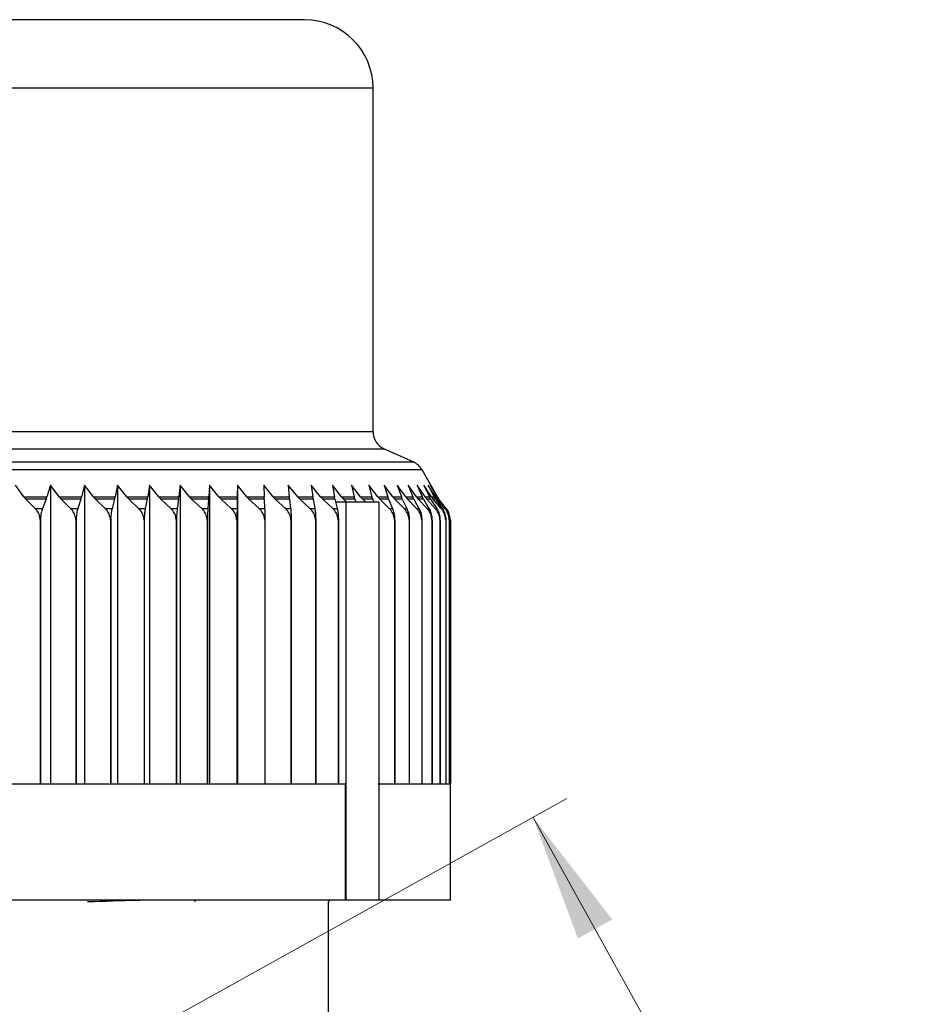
# Model space of a CAD drawing. Header units: millimetres. Extents: x 0 to 420, y 0 to 297.
# Tile 35 of 68: x 183 to 207, y 246 to 272. Entities that reach past the tile are written whole.
import ezdxf

# ---------------------------------------------------------------- set-up
doc = ezdxf.new("R2010")
doc.units = ezdxf.units.MM
doc.styles.add('SLDTEXTSTYLE0', font='TXT', dxfattribs={"width": 0.75})
doc.dimstyles.new('SLDDIMSTYLE1', dxfattribs={"dimtxt": 3.5, "dimasz": 3.302, "dimexe": 0, "dimexo": 0.0625, "dimgap": 0.875, "dimtad": 1, "dimrnd": 1e-09, "dimzin": 12, "dimdsep": 46, "dimtxsty": 'SLDTEXTSTYLE0', "dimsah": 1, "dimcen": 0.09, "dimadec": 0, "dimazin": 3, "dimtfac": 1, "dimtofl": 0, "dimtmove": 0, "dimatfit": 3, "dimfxl": 0, "dimfrac": 2, "dimtolj": 1, "dimtzin": 12, "dimarcsym": 0})

# ---------------------------------------------------------------- blocks, each defined once
blk = doc.blocks.new('_D_22')
at = {"color": 7, "linetype": 'Continuous', "lineweight": 0}
for p, q in [((175.252, 239.259), (197.336, 251.522)), ((196.461, 251.036), (211.025, 224.809)), ((189.816, 213.032), (211.899, 225.294))]:
    blk.add_line(p, q, dxfattribs=at)
at = {"color": 7, "linetype": 'Continuous', "lineweight": 18}
for points in [[(196.461, 251.036), (197.62, 247.903), (198.509, 248.396)], [(211.025, 224.809), (209.866, 227.942), (208.978, 227.449)]]:
    blk.add_solid(points, dxfattribs=at)
at = {"color": 7, "linetype": 'Continuous', "lineweight": 18, "insert": (206.527, 242.203), "char_height": 3.5, "attachment_point": 1, "rotation": 299.0422, "style": 'SLDTEXTSTYLE0'}
blk.add_mtext('30', dxfattribs=at)

msp = doc.modelspace()

# ---------------------------------------------------------------- linework, layer by layer
at = {"color": 7, "linetype": 'Continuous', "lineweight": 25}
for p, q in [((190.54545, 271.67331), (164.09417, 271.67331)), ((192.31981, 261.02065), (192.31981, 269.89895)), ((193.35409, 260.2387), (192.61813, 260.56313)), ((193.9867, 259.3309), (193.58622, 260.02977)), ((183.28543, 259.3309), (183.06258, 259.63497)), ((183.96839, 259.63497), (183.87963, 259.3309)), ((184.1969, 259.3309), (183.96839, 259.63497)), ((183.96839, 259.63497), (183.96839, 251.89463)), ((184.85084, 259.63497), (184.77578, 259.3309)), ((185.08421, 259.3309), (184.85084, 259.63497)), ((184.85084, 259.63497), (184.85084, 251.89463)), ((185.70684, 259.63497), (185.64573, 259.3309)), ((185.94424, 259.3309), (185.70684, 259.63497)), ((185.70684, 259.63497), (185.70684, 251.89463)), ((186.53338, 259.63497), (186.48644, 259.3309)), ((186.77399, 259.3309), (186.53338, 259.63497)), ((186.53338, 259.63497), (186.53338, 251.89463)), ((187.32755, 259.63497), (187.29496, 259.3309)), ((187.57052, 259.3309), (187.32755, 259.63497)), ((187.32755, 259.63497), (187.32755, 251.89463)), ((188.08658, 259.63497), (188.06843, 259.3309)), ((188.33105, 259.3309), (188.08658, 259.63497)), ((188.08658, 259.63497), (188.08658, 251.89463)), ((188.80778, 259.63497), (188.80415, 259.3309)), ((189.0529, 259.3309), (188.80778, 259.63497)), ((188.80778, 259.63497), (188.80778, 251.89463)), ((189.73354, 259.3309), (189.48864, 259.63497)), ((189.48864, 259.63497), (189.49953, 259.3309)), ((190.37057, 259.3309), (190.12675, 259.63497)), ((190.12675, 259.63497), (190.15213, 259.3309)), ((190.96177, 259.3309), (190.71987, 259.63497)), ((190.71987, 259.63497), (190.75965, 259.3309)), ((191.50504, 259.3309), (191.26593, 259.63497)), ((191.26593, 259.63497), (191.31997, 259.3309)), ((191.99849, 259.3309), (191.763, 259.63497)), ((191.763, 259.63497), (191.83111, 259.3309)), ((192.44038, 259.3309), (192.20934, 259.63497)), ((192.20934, 259.63497), (192.29128, 259.3309)), ((192.82916, 259.3309), (192.60338, 259.63497)), ((192.60338, 259.63497), (192.69886, 259.3309)), ((193.16346, 259.3309), (192.94373, 259.63497)), ((192.94373, 259.63497), (193.05243, 259.3309)), ((193.44211, 259.3309), (193.22921, 259.63497)), ((193.22921, 259.63497), (193.35073, 259.3309)), ((193.66413, 259.3309), (193.4588, 259.63497)), ((193.4588, 259.63497), (193.59272, 259.3309)), ((193.82874, 259.3309), (193.6317, 259.63497)), ((193.6317, 259.63497), (193.77755, 259.3309)), ((193.93536, 259.3309), (193.74731, 259.63497)), ((193.74731, 259.63497), (193.90458, 259.3309)), ((193.98362, 259.3309), (193.80522, 259.63497)), ((193.80522, 259.63497), (193.97335, 259.3309)), ((183.28543, 259.3309), (183.87963, 259.3309)), ((183.28543, 259.3309), (183.33522, 259.27249)), ((183.8598, 259.27249), (183.87963, 259.3309)), ((184.1969, 259.3309), (184.77578, 259.3309)), ((184.1969, 259.3309), (184.24795, 259.27249)), ((184.75901, 259.27249), (184.77578, 259.3309)), ((185.08421, 259.3309), (185.64573, 259.3309)), ((185.08421, 259.3309), (185.13634, 259.27249)), ((185.63208, 259.27249), (185.64573, 259.3309)), ((185.94424, 259.3309), (186.48644, 259.3309)), ((185.94424, 259.3309), (185.99728, 259.27249)), ((186.47596, 259.27249), (186.48644, 259.3309)), ((186.77399, 259.3309), (187.29496, 259.3309)), ((186.77399, 259.3309), (186.82774, 259.27249)), ((187.28767, 259.27249), (187.29496, 259.3309)), ((187.57052, 259.3309), (188.06843, 259.3309)), ((187.57052, 259.3309), (187.6248, 259.27249)), ((188.06438, 259.27249), (188.06843, 259.3309)), ((188.33105, 259.3309), (188.80415, 259.3309)), ((188.33105, 259.3309), (188.38567, 259.27249)), ((188.80334, 259.27249), (188.80415, 259.3309)), ((189.0529, 259.3309), (189.49953, 259.3309)), ((189.0529, 259.3309), (189.10766, 259.27249)), ((189.50196, 259.27249), (189.49953, 259.3309)), ((189.73354, 259.3309), (190.15213, 259.3309)), ((189.73354, 259.3309), (189.78825, 259.27249)), ((190.1578, 259.27249), (190.15213, 259.3309)), ((190.37057, 259.3309), (190.75965, 259.3309)), ((190.37057, 259.3309), (190.42505, 259.27249)), ((190.76854, 259.27249), (190.75965, 259.3309)), ((190.96177, 259.3309), (191.31997, 259.3309)), ((190.96177, 259.3309), (191.01581, 259.27249)), ((191.33205, 259.27249), (191.31997, 259.3309)), ((191.50504, 259.3309), (191.83111, 259.3309)), ((191.50504, 259.3309), (191.55846, 259.27249)), ((191.84633, 259.27249), (191.83111, 259.3309)), ((191.99849, 259.3309), (192.29128, 259.3309)), ((191.99849, 259.3309), (192.0511, 259.27249)), ((192.30959, 259.27249), (192.29128, 259.3309)), ((192.44038, 259.3309), (192.69886, 259.3309)), ((192.44038, 259.3309), (192.492, 259.27249)), ((192.7202, 259.27249), (192.69886, 259.3309)), ((192.82916, 259.3309), (193.05243, 259.3309)), ((192.82916, 259.3309), (192.8796, 259.27249)), ((193.07671, 259.27249), (193.05243, 259.3309)), ((193.16346, 259.3309), (193.35073, 259.3309)), ((193.16346, 259.3309), (193.21255, 259.27249)), ((193.37788, 259.27249), (193.35073, 259.3309)), ((193.44211, 259.3309), (193.59272, 259.3309)), ((193.44211, 259.3309), (193.48967, 259.27249)), ((193.62264, 259.27249), (193.59272, 259.3309)), ((193.66413, 259.3309), (193.77755, 259.3309)), ((193.66413, 259.3309), (193.71, 259.27249)), ((193.81014, 259.27249), (193.77755, 259.3309)), ((193.82874, 259.3309), (193.90458, 259.3309)), ((193.82874, 259.3309), (193.87276, 259.27249)), ((193.93971, 259.27249), (193.90458, 259.3309)), ((193.93536, 259.3309), (193.97335, 259.3309)), ((193.93536, 259.3309), (193.97737, 259.27249)), ((194.01091, 259.27249), (193.97335, 259.3309)), ((193.98362, 259.3309), (194.02348, 259.27249)), ((183.5734, 259.03006), (183.33522, 259.27249)), ((183.8598, 259.27249), (183.33522, 259.27249)), ((183.8598, 259.27249), (183.76494, 259.03006)), ((184.49218, 259.03006), (184.24795, 259.27249)), ((184.75901, 259.27249), (184.24795, 259.27249)), ((184.75901, 259.27249), (184.67878, 259.03006)), ((185.38576, 259.03006), (185.13634, 259.27249)), ((185.63208, 259.27249), (185.13634, 259.27249)), ((185.63208, 259.27249), (185.56677, 259.03006)), ((186.25101, 259.03006), (185.99728, 259.27249)), ((186.47596, 259.27249), (185.99728, 259.27249)), ((186.47596, 259.27249), (186.4258, 259.03006)), ((187.08489, 259.03006), (186.82774, 259.27249)), ((187.28767, 259.27249), (186.82774, 259.27249)), ((187.28767, 259.27249), (187.25283, 259.03006)), ((187.88448, 259.03006), (187.6248, 259.27249)), ((188.06438, 259.27249), (187.6248, 259.27249)), ((188.06438, 259.27249), (188.04498, 259.03006)), ((188.64695, 259.03006), (188.38567, 259.27249)), ((188.80334, 259.27249), (188.38567, 259.27249)), ((188.80334, 259.27249), (188.79946, 259.03006)), ((189.36963, 259.03006), (189.10766, 259.27249)), ((189.50196, 259.27249), (189.10766, 259.27249)), ((189.50196, 259.27249), (189.51361, 259.03006)), ((190.04999, 259.03006), (189.78825, 259.27249)), ((190.1578, 259.27249), (189.78825, 259.27249)), ((190.1578, 259.27249), (190.18493, 259.03006)), ((190.68564, 259.03006), (190.42505, 259.27249)), ((190.76854, 259.27249), (190.42505, 259.27249)), ((190.76854, 259.27249), (190.81106, 259.03006)), ((191.27434, 259.03006), (191.01581, 259.27249)), ((191.33205, 259.27249), (191.01581, 259.27249)), ((191.33205, 259.27249), (191.38981, 259.03006)), ((191.61725, 259.19463), (191.3506, 259.19463)), ((191.64083, 259.19463), (191.55846, 259.27249)), ((191.84633, 259.27249), (191.55846, 259.27249)), ((191.61725, 259.19463), (191.61725, 248.89463)), ((192.46725, 259.19463), (191.61725, 259.19463)), ((191.84633, 259.27249), (191.86979, 259.19463)), ((192.13222, 259.19463), (192.0511, 259.27249)), ((192.30959, 259.27249), (192.0511, 259.27249)), ((192.30959, 259.27249), (192.33772, 259.19463)), ((192.46725, 259.19463), (192.46725, 248.89463)), ((192.73893, 259.03006), (192.492, 259.27249)), ((192.7202, 259.27249), (192.492, 259.27249)), ((192.7202, 259.27249), (192.82225, 259.03006)), ((193.12091, 259.03006), (192.8796, 259.27249)), ((193.07671, 259.27249), (192.8796, 259.27249)), ((193.07671, 259.27249), (193.19288, 259.03006)), ((193.44739, 259.03006), (193.21255, 259.27249)), ((193.37788, 259.27249), (193.21255, 259.27249)), ((193.37788, 259.27249), (193.50776, 259.03006)), ((193.71722, 259.03006), (193.48967, 259.27249)), ((193.62264, 259.27249), (193.48967, 259.27249)), ((193.62264, 259.27249), (193.76577, 259.03006)), ((193.92945, 259.03006), (193.71, 259.27249)), ((193.81014, 259.27249), (193.71, 259.27249)), ((193.81014, 259.27249), (193.96602, 259.03006)), ((194.08334, 259.03006), (193.87276, 259.27249)), ((193.93971, 259.27249), (193.87276, 259.27249)), ((193.93971, 259.27249), (194.10779, 259.03006)), ((194.17835, 259.03006), (193.97737, 259.27249)), ((194.01091, 259.27249), (193.97737, 259.27249)), ((194.01091, 259.27249), (194.1906, 259.03006)), ((194.21415, 259.03006), (194.02348, 259.27249)), ((194.21446, 259.03006), (194.02587, 259.27249)), ((183.5734, 259.03006), (183.76494, 259.03006)), ((184.49218, 259.03006), (184.67878, 259.03006)), ((185.38576, 259.03006), (185.56677, 259.03006)), ((186.25101, 259.03006), (186.4258, 259.03006)), ((187.08489, 259.03006), (187.25283, 259.03006)), ((187.88448, 259.03006), (188.04498, 259.03006)), ((188.64695, 259.03006), (188.79946, 259.03006)), ((189.36963, 259.03006), (189.51361, 259.03006)), ((190.04999, 259.03006), (190.18493, 259.03006)), ((190.68564, 259.03006), (190.81106, 259.03006)), ((191.27434, 259.03006), (191.38981, 259.03006)), ((192.73893, 259.03006), (192.82225, 259.03006)), ((193.12091, 259.03006), (193.19288, 259.03006)), ((193.44739, 259.03006), (193.50776, 259.03006)), ((193.71722, 259.03006), (193.76577, 259.03006)), ((193.92945, 259.03006), (193.96602, 259.03006)), ((194.08334, 259.03006), (194.10779, 259.03006)), ((194.17835, 259.03006), (194.1906, 259.03006)), ((183.70539, 258.72306), (183.70539, 251.89463)), ((183.71237, 258.72306), (183.70539, 258.72306)), ((183.71237, 258.72306), (183.71237, 251.89463)), ((184.62752, 258.72306), (184.62752, 251.89463)), ((184.63432, 258.72306), (184.62752, 258.72306)), ((184.63432, 258.72306), (184.63432, 251.89463)), ((185.52398, 258.72306), (185.52398, 251.89463)), ((185.53058, 258.72306), (185.52398, 258.72306)), ((185.53058, 258.72306), (185.53058, 251.89463)), ((186.39162, 258.72306), (186.39162, 251.89463)), ((186.398, 258.72306), (186.39162, 258.72306)), ((186.398, 258.72306), (186.398, 251.89463)), ((187.2274, 258.72306), (187.2274, 251.89463)), ((187.23353, 258.72306), (187.2274, 258.72306)), ((187.23353, 258.72306), (187.23353, 251.89463)), ((188.02838, 258.72306), (188.02838, 251.89463)), ((188.03423, 258.72306), (188.02838, 258.72306)), ((188.03423, 258.72306), (188.03423, 251.89463)), ((188.79174, 258.72306), (188.79174, 251.89463)), ((188.7973, 258.72306), (188.79174, 258.72306)), ((188.7973, 258.72306), (188.7973, 251.89463)), ((189.51481, 258.72306), (189.51481, 251.89463)), ((189.52006, 258.72306), (189.51481, 258.72306)), ((189.52006, 258.72306), (189.52006, 251.89463)), ((190.19504, 258.72306), (190.19504, 251.89463)), ((190.19996, 258.72306), (190.19504, 258.72306)), ((190.19996, 258.72306), (190.19996, 251.89463)), ((190.83005, 258.72306), (190.83005, 251.89463)), ((190.83463, 258.72306), (190.83005, 258.72306)), ((190.83463, 258.72306), (190.83463, 251.89463)), ((191.4176, 258.72306), (191.4176, 251.89463)), ((191.42181, 258.72306), (191.4176, 258.72306)), ((191.42181, 258.72306), (191.42181, 251.89463)), ((192.87577, 258.72306), (192.87577, 251.89463)), ((192.87881, 258.72306), (192.87577, 258.72306)), ((192.87881, 258.72306), (192.87881, 251.89463)), ((193.25464, 258.72306), (193.25464, 251.89463)), ((193.25726, 258.72306), (193.25464, 258.72306)), ((193.25726, 258.72306), (193.25726, 251.89463)), ((193.57753, 258.72306), (193.57753, 251.89463)), ((193.57973, 258.72306), (193.57753, 258.72306)), ((193.57973, 258.72306), (193.57973, 251.89463)), ((193.84332, 258.72306), (193.84332, 251.89463)), ((193.84509, 258.72306), (193.84332, 258.72306)), ((193.84509, 258.72306), (193.84509, 251.89463)), ((194.05107, 258.72306), (194.05107, 251.89463)), ((194.0524, 258.72306), (194.05107, 258.72306)), ((194.0524, 258.72306), (194.0524, 251.89463)), ((194.20005, 258.72306), (194.20005, 251.89463)), ((194.20094, 258.72306), (194.20005, 258.72306)), ((194.20094, 258.72306), (194.20094, 251.89463)), ((194.28973, 258.72306), (194.28973, 251.89463)), ((194.29018, 258.72306), (194.28973, 258.72306)), ((194.29018, 258.72306), (194.29018, 251.89463)), ((194.31981, 248.89463), (194.31981, 258.72306)), ((194.31981, 258.72306), (194.31981, 251.89463)), ((194.31981, 258.72306), (194.31981, 258.72306)), ((183.70539, 251.89463), (182.76797, 251.89463)), ((184.62752, 251.89463), (183.71237, 251.89463)), ((185.52398, 251.89463), (184.63432, 251.89463)), ((186.39162, 251.89463), (185.53058, 251.89463)), ((187.2274, 251.89463), (186.398, 251.89463)), ((188.02838, 251.89463), (187.23353, 251.89463)), ((188.79174, 251.89463), (188.03423, 251.89463)), ((189.51481, 251.89463), (188.7973, 251.89463)), ((190.19504, 251.89463), (189.52006, 251.89463)), ((190.83005, 251.89463), (190.19996, 251.89463)), ((191.4176, 251.89463), (190.83463, 251.89463)), ((191.59883, 251.89463), (191.42181, 251.89463)), ((191.59883, 251.89463), (191.59883, 248.89463)), ((192.87577, 251.89463), (192.44883, 251.89463)), ((193.25464, 251.89463), (192.87881, 251.89463)), ((193.57753, 251.89463), (193.25726, 251.89463)), ((193.84332, 251.89463), (193.57973, 251.89463)), ((194.05107, 251.89463), (193.84509, 251.89463)), ((194.20005, 251.89463), (194.0524, 251.89463)), ((194.28973, 251.89463), (194.20094, 251.89463)), ((194.31981, 251.89463), (194.29018, 251.89463)), ((191.59883, 248.89463), (178.16981, 248.89463)), ((187.71981, 248.85029), (187.71981, 248.89463)), ((191.18726, 248.85029), (191.18726, 248.89463)), ((191.61725, 248.89463), (191.59883, 248.89463)), ((192.46725, 248.89463), (191.61725, 248.89463)), ((194.31981, 248.89463), (192.44883, 248.89463)), ((191.16981, 244.95029), (191.16981, 248.85029))]:
    msp.add_line(p, q, dxfattribs=at)
at = {"color": 8, "linetype": 'Continuous', "lineweight": 25}
for p, q in [((192.31981, 269.89895), (162.31981, 269.89895)), ((162.31981, 261.02065), (192.31981, 261.02065)), ((192.61813, 260.56313), (162.0215, 260.56313)), ((177.31981, 260.2387), (193.35409, 260.2387)), ((193.58622, 260.02977), (177.31981, 260.02977)), ((193.98362, 259.3309), (193.9867, 259.3309)), ((194.02587, 259.27249), (194.02348, 259.27249)), ((194.21415, 259.03006), (194.21446, 259.03006))]:
    msp.add_line(p, q, dxfattribs=at)
at = {"color": 7, "linetype": 'Continuous', "lineweight": 25}
for centre, radius, start, end in [((190.54545, 269.89895), 1.77436, 0, 90), ((192.81981, 261.02065), 0.5, 180, 246.210876), ((193.1524, 259.78118), 0.5, 29.814163, 66.210876), ((194.42052, 259.57949), 0.5, 209.814163, 217.879721), ((193.81981, 258.72306), 0.5, 25.375501, 37.879721), ((193.81981, 258.72306), 0.5, 0.8764, 1.488226), ((193.81981, 258.72306), 0.5, 0, 0.8764)]:
    msp.add_arc(centre, radius, start, end, dxfattribs=at)
for points, knots in [([(183.70539, 258.72306), (183.7008, 258.76817), (183.69162, 258.85827), (183.6354, 258.96074), (183.59012, 259.01137), (183.5734, 259.03006)], [0, 0, 0, 0, 0.3874503, 0.77384192, 1, 1, 1, 1]), ([(183.76494, 259.03006), (183.75257, 258.99287), (183.7277, 258.91817), (183.71353, 258.80391), (183.71259, 258.73818), (183.71237, 258.72306)], [0, 0, 0, 0, 0.43279435, 0.86945401, 1, 1, 1, 1]), ([(184.62752, 258.72306), (184.62281, 258.76817), (184.6134, 258.85827), (184.55575, 258.96074), (184.50932, 259.01137), (184.49218, 259.03006)], [0, 0, 0, 0, 0.3874503, 0.77384192, 1, 1, 1, 1]), ([(184.67878, 259.03006), (184.66831, 258.99287), (184.64729, 258.91817), (184.6353, 258.80391), (184.63451, 258.73818), (184.63432, 258.72306)], [0, 0, 0, 0, 0.43279435, 0.86945401, 1, 1, 1, 1]), ([(185.52398, 258.72306), (185.51917, 258.76817), (185.50956, 258.85827), (185.45068, 258.96074), (185.40327, 259.01137), (185.38576, 259.03006)], [0, 0, 0, 0, 0.3874503, 0.77384192, 1, 1, 1, 1]), ([(185.56677, 259.03006), (185.55825, 258.99287), (185.54113, 258.91817), (185.53138, 258.80391), (185.53073, 258.73818), (185.53058, 258.72306)], [0, 0, 0, 0, 0.43279435, 0.86945401, 1, 1, 1, 1]), ([(186.39162, 258.72306), (186.38673, 258.76817), (186.37696, 258.85827), (186.31706, 258.96074), (186.26882, 259.01137), (186.25101, 259.03006)], [0, 0, 0, 0, 0.3874503, 0.77384192, 1, 1, 1, 1]), ([(186.4258, 259.03006), (186.41925, 258.99287), (186.4061, 258.91817), (186.39861, 258.80391), (186.39811, 258.73818), (186.398, 258.72306)], [0, 0, 0, 0, 0.432794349, 0.869454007, 1, 1, 1, 1]), ([(187.2274, 258.72306), (187.22244, 258.76817), (187.21254, 258.85827), (187.15183, 258.96074), (187.10294, 259.01137), (187.08489, 259.03006)], [0, 0, 0, 0, 0.3874503, 0.77384192, 1, 1, 1, 1]), ([(187.25283, 259.03006), (187.24829, 258.99287), (187.23916, 258.91817), (187.23395, 258.80391), (187.23361, 258.73818), (187.23353, 258.72306)], [0, 0, 0, 0, 0.432794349, 0.869454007, 1, 1, 1, 1]), ([(188.02838, 258.72306), (188.02337, 258.76817), (188.01337, 258.85827), (187.95207, 258.96074), (187.9027, 259.01137), (187.88448, 259.03006)], [0, 0, 0, 0, 0.387450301, 0.773841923, 1, 1, 1, 1]), ([(188.04498, 259.03006), (188.04245, 258.99287), (188.03737, 258.91817), (188.03447, 258.80391), (188.03428, 258.73818), (188.03423, 258.72306)], [0, 0, 0, 0, 0.43279435, 0.86945401, 1, 1, 1, 1]), ([(188.79174, 258.72306), (188.7867, 258.76817), (188.77664, 258.85827), (188.71496, 258.96074), (188.66529, 259.01137), (188.64695, 259.03006)], [0, 0, 0, 0, 0.3874503, 0.77384192, 1, 1, 1, 1]), ([(188.79946, 259.03006), (188.79895, 258.99287), (188.79793, 258.91817), (188.79735, 258.80391), (188.79731, 258.73818), (188.7973, 258.72306)], [0, 0, 0, 0, 0.43279435, 0.86945401, 1, 1, 1, 1]), ([(189.51481, 258.72306), (189.50976, 258.76817), (189.49967, 258.85827), (189.43783, 258.96074), (189.38802, 259.01137), (189.36963, 259.03006)], [0, 0, 0, 0, 0.3874503, 0.77384192, 1, 1, 1, 1]), ([(189.51361, 259.03006), (189.51513, 258.99287), (189.51818, 258.91817), (189.51992, 258.80391), (189.52003, 258.73818), (189.52006, 258.72306)], [0, 0, 0, 0, 0.43279435, 0.86945401, 1, 1, 1, 1]), ([(190.19504, 258.72306), (190.19, 258.76817), (190.17991, 258.85827), (190.11813, 258.96074), (190.06837, 259.01137), (190.04999, 259.03006)], [0, 0, 0, 0, 0.3874503, 0.77384192, 1, 1, 1, 1]), ([(190.18493, 259.03006), (190.18847, 258.99287), (190.19558, 258.91817), (190.19963, 258.80391), (190.1999, 258.73818), (190.19996, 258.72306)], [0, 0, 0, 0, 0.432794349, 0.869454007, 1, 1, 1, 1]), ([(190.83005, 258.72306), (190.82503, 258.76817), (190.81499, 258.85827), (190.75347, 258.96074), (190.70393, 259.01137), (190.68564, 259.03006)], [0, 0, 0, 0, 0.3874503, 0.77384192, 1, 1, 1, 1]), ([(190.81106, 259.03006), (190.81661, 258.99287), (190.82775, 258.91817), (190.83411, 258.80391), (190.83453, 258.73818), (190.83463, 258.72306)], [0, 0, 0, 0, 0.432794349, 0.869454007, 1, 1, 1, 1]), ([(191.4176, 258.72306), (191.41262, 258.76817), (191.40266, 258.85827), (191.34163, 258.96074), (191.29248, 259.01137), (191.27434, 259.03006)], [0, 0, 0, 0, 0.387450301, 0.773841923, 1, 1, 1, 1]), ([(191.38981, 259.03006), (191.39734, 258.99287), (191.41248, 258.91817), (191.42111, 258.80391), (191.42168, 258.73818), (191.42181, 258.72306)], [0, 0, 0, 0, 0.43279435, 0.86945401, 1, 1, 1, 1]), ([(192.87577, 258.72306), (192.87101, 258.76817), (192.86149, 258.85827), (192.8032, 258.96074), (192.75626, 259.01137), (192.73893, 259.03006)], [0, 0, 0, 0, 0.3874503, 0.77384192, 1, 1, 1, 1]), ([(192.82225, 259.03006), (192.83557, 258.99287), (192.86231, 258.91817), (192.87756, 258.80391), (192.87857, 258.73818), (192.87881, 258.72306)], [0, 0, 0, 0, 0.43279435, 0.86945401, 1, 1, 1, 1]), ([(193.25464, 258.72306), (193.24998, 258.76817), (193.24068, 258.85827), (193.18372, 258.96074), (193.13785, 259.01137), (193.12091, 259.03006)], [0, 0, 0, 0, 0.3874503, 0.77384192, 1, 1, 1, 1]), ([(193.19288, 259.03006), (193.20804, 258.99287), (193.23849, 258.91817), (193.25584, 258.80391), (193.25699, 258.73818), (193.25726, 258.72306)], [0, 0, 0, 0, 0.43279435, 0.86945401, 1, 1, 1, 1]), ([(193.57753, 258.72306), (193.573, 258.76817), (193.56395, 258.85827), (193.50852, 258.96074), (193.46387, 259.01137), (193.44739, 259.03006)], [0, 0, 0, 0, 0.3874503, 0.77384192, 1, 1, 1, 1]), ([(193.50776, 259.03006), (193.5247, 258.99287), (193.55874, 258.91817), (193.57815, 258.80391), (193.57943, 258.73818), (193.57973, 258.72306)], [0, 0, 0, 0, 0.432794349, 0.869454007, 1, 1, 1, 1]), ([(193.84332, 258.72306), (193.83893, 258.76817), (193.83016, 258.85827), (193.77645, 258.96074), (193.73319, 259.01137), (193.71722, 259.03006)], [0, 0, 0, 0, 0.387450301, 0.773841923, 1, 1, 1, 1]), ([(193.76577, 259.03006), (193.78444, 258.99287), (193.82196, 258.91817), (193.84334, 258.80391), (193.84476, 258.73818), (193.84509, 258.72306)], [0, 0, 0, 0, 0.43279435, 0.86945401, 1, 1, 1, 1]), ([(194.05107, 258.72306), (194.04683, 258.76817), (194.03838, 258.85827), (193.98658, 258.96074), (193.94486, 259.01137), (193.92945, 259.03006)], [0, 0, 0, 0, 0.3874503, 0.77384192, 1, 1, 1, 1]), ([(193.96602, 259.03006), (193.98635, 258.99287), (194.02721, 258.91817), (194.0505, 258.80391), (194.05204, 258.73818), (194.0524, 258.72306)], [0, 0, 0, 0, 0.43279435, 0.86945401, 1, 1, 1, 1]), ([(194.20005, 258.72306), (194.19598, 258.76817), (194.18787, 258.85827), (194.13816, 258.96074), (194.09813, 259.01137), (194.08334, 259.03006)], [0, 0, 0, 0, 0.3874503, 0.77384192, 1, 1, 1, 1]), ([(194.10779, 259.03006), (194.12972, 258.99287), (194.17377, 258.91817), (194.19889, 258.80391), (194.20055, 258.73818), (194.20094, 258.72306)], [0, 0, 0, 0, 0.43279435, 0.86945401, 1, 1, 1, 1]), ([(194.28973, 258.72306), (194.28586, 258.76817), (194.27811, 258.85827), (194.23067, 258.96074), (194.19246, 259.01137), (194.17835, 259.03006)], [0, 0, 0, 0, 0.3874503, 0.77384192, 1, 1, 1, 1]), ([(194.1906, 259.03006), (194.21404, 258.99287), (194.26114, 258.91817), (194.28799, 258.80391), (194.28977, 258.73818), (194.29018, 258.72306)], [0, 0, 0, 0, 0.43279435, 0.86945401, 1, 1, 1, 1]), ([(194.31981, 258.72306), (194.31895, 258.74528), (194.31719, 258.79049), (194.30329, 258.85568), (194.28203, 258.91724), (194.25798, 258.96528), (194.23477, 259.0026), (194.22104, 259.02089), (194.21415, 259.03006)], [0, 0, 0, 0, 0.19070914, 0.38791953, 0.57873463, 0.77433936, 0.8868406, 1, 1, 1, 1]), ([(186.46807, 248.89463), (186.38509, 248.89205), (185.9153, 248.87743), (185.37323, 248.86254), (184.9269, 248.85029)], [0, 0, 0, 0, 0.17663061, 1, 1, 1, 1])]:
    msp.add_open_spline(points, degree=3, knots=knots, dxfattribs=at)

# ---------------------------------------------------------------- dimensions: what is measured, and where the dimension line sits
at = {"color": 7, "linetype": 'Continuous', "lineweight": 18}
dim = msp.add_linear_dim(base=(211.02505, 224.80855), p1=(174.37773, 238.77395), p2=(188.94134, 212.54608), angle=299.042195, dimstyle='SLDDIMSTYLE1', dxfattribs=at)
dim.commit()
dim.dimension.update_dxf_attribs({"geometry": '_D_22', "text_midpoint": (203.83788, 237.75204), "dimtype": 160})

doc.saveas('drawing.dxf')
